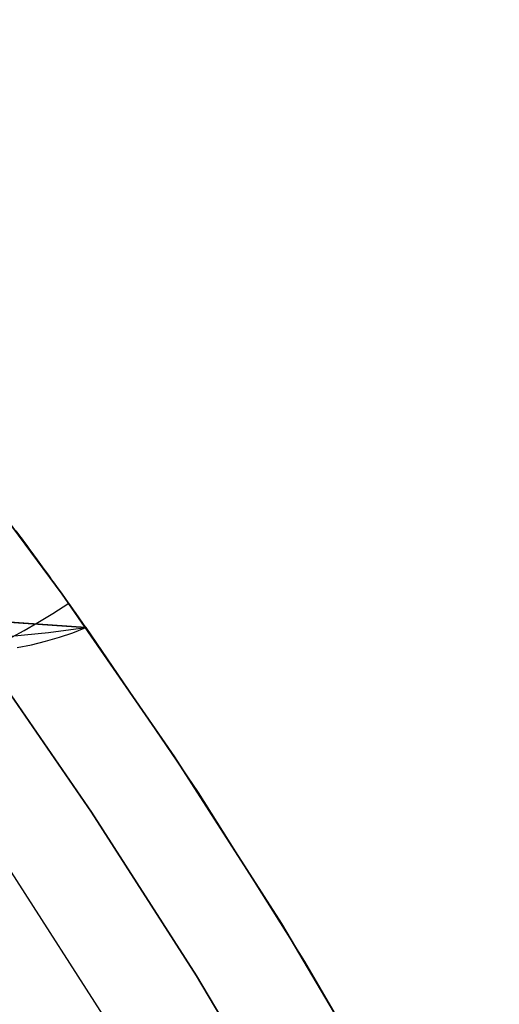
# Model space of a CAD drawing. Header units: millimetres. Extents: x -58 to 58, y -58 to 58.
# Tile 94 of 95: x 46.32 to 51.13, y 29.36 to 39.24. Entities that reach past the tile are written whole.
import ezdxf

# ---------------------------------------------------------------- set-up
doc = ezdxf.new("R2010")
doc.units = ezdxf.units.MM
doc.header["$MEASUREMENT"] = 0
doc.layers.add('Predefinito', color=5, linetype='Continuous')

msp = doc.modelspace()

# ---------------------------------------------------------------- linework, layer by layer
at = {"layer": 'Predefinito'}
for points in [[(49.9611, 28.463), (48.9489, 30.1705), (47.8783, 31.8421), (46.7507, 33.4757), (45.5674, 35.0694), (44.3298, 36.6213), (43.0394, 38.1296), (41.6976, 39.5924), (40.3062, 41.008), (38.8668, 42.3748), (37.381, 43.6911), (35.8507, 44.9553), (34.2776, 46.1659), (32.6637, 47.3216), (31.0109, 48.4208), (29.3211, 49.4623), (27.5964, 50.4449), (25.8388, 51.3674), (24.0504, 52.2286), (22.2333, 53.0276), (20.3898, 53.7634), (18.5219, 54.4352)], [(18.5219, 54.4352), (20.3898, 53.7634), (22.2333, 53.0276), (24.0504, 52.2286), (25.8388, 51.3674), (27.5964, 50.4449), (29.3211, 49.4623), (31.0109, 48.4208), (32.6637, 47.3216), (34.2776, 46.1659), (35.8507, 44.9553), (37.381, 43.6911), (38.8668, 42.3748), (40.3062, 41.008), (41.6976, 39.5924), (43.0394, 38.1296), (44.3298, 36.6213), (45.5674, 35.0694), (46.7507, 33.4757), (47.8783, 31.8421), (48.9489, 30.1705), (49.9611, 28.463)], [(20.0352, 52.8284), (21.8467, 52.1054), (23.6321, 51.3203), (25.3894, 50.474), (27.1165, 49.5676), (28.8112, 48.6021), (30.4716, 47.5787), (32.0957, 46.4986), (33.6815, 45.3631), (35.2272, 44.1735), (36.7309, 42.9313), (38.1908, 41.6379), (39.6052, 40.2949), (40.9725, 38.9038), (42.2909, 37.4664), (43.5589, 35.9844), (44.7749, 34.4595), (45.9377, 32.8935), (47.0457, 31.2883), (48.0976, 29.6458), (49.0922, 27.968)], [(49.0922, 27.968), (48.0976, 29.6458), (47.0457, 31.2883), (45.9377, 32.8935), (44.7749, 34.4595), (43.5589, 35.9844), (42.2909, 37.4664), (40.9725, 38.9038), (39.6052, 40.2949), (38.1908, 41.6379), (36.7309, 42.9313), (35.2272, 44.1735), (33.6815, 45.3631), (32.0957, 46.4986), (30.4716, 47.5787), (28.8112, 48.6021), (27.1165, 49.5676), (25.3894, 50.474), (23.6321, 51.3203), (21.8467, 52.1054), (20.0352, 52.8284)], [(47.2463, 29.1211), (46.213, 30.7345), (45.1246, 32.3113), (43.9825, 33.8496), (42.7879, 35.3475), (41.5423, 36.8033), (40.2473, 38.2153), (38.9043, 39.5817), (37.5149, 40.9009), (36.0808, 42.1714), (34.6037, 43.3916), (33.0854, 44.5602), (31.5276, 45.6756), (29.9323, 46.7366), (28.3013, 47.7419), (26.6365, 48.6903), (24.9401, 49.5807), (23.2139, 50.412), (21.46, 51.1832), (19.6806, 51.8934)], [(36.1049, 34.7498), (36.9218, 34.5243), (37.7449, 34.3236), (38.5733, 34.1447), (39.4059, 33.9852), (40.2418, 33.8429), (41.92, 33.6024), (43.6039, 33.411), (45.297, 33.2589), (46.9894, 33.1398)], [(36.1049, 34.7498), (36.9218, 34.5243), (37.7449, 34.3236), (38.5733, 34.1447), (39.4059, 33.9852), (40.2418, 33.8429), (41.92, 33.6024), (43.6039, 33.411), (45.297, 33.2589), (46.9894, 33.1398)], [(36.5705, 34.6179), (37.0837, 34.4828), (37.6189, 34.3527), (38.1772, 34.2276), (39.3661, 33.9924), (40.6576, 33.778), (42.0586, 33.585), (43.5762, 33.4138), (45.2174, 33.2652), (46.9894, 33.1398)], [(46.9894, 33.1398), (45.2174, 33.2652), (43.5762, 33.4138), (42.0586, 33.585), (40.6576, 33.778), (39.3661, 33.9924), (38.1772, 34.2276), (37.6189, 34.3527), (37.0837, 34.4828), (36.5705, 34.6179)], [(46.9894, 33.1398), (48.1143, 31.4843), (49.181, 29.7906), (50.188, 28.0609), (51.1342, 26.2972)]]:
    msp.add_lwpolyline(points, dxfattribs=at)
at = {"layer": 'Predefinito', "extrusion": (1, 0, 0)}
for points in [[(33.1398, 35), (33.1398, 60)], [(33.1398, 60), (33.1398, 319.9998)], [(33.1398, 319.9998), (33.1398, 345)]]:
    msp.add_lwpolyline(points, dxfattribs=at)
at = {"layer": 'Predefinito'}
for points in [[(36.3385, 34.7833, 330.7867), (37.1527, 34.5025, 330.7525), (37.9764, 34.2446, 330.7136), (38.8092, 34.0071, 330.6713), (39.6505, 33.7881, 330.6221), (40.0734, 33.6857, 330.5879), (40.4973, 33.5883, 330.5426), (40.9218, 33.4961, 330.4834), (41.3461, 33.4098, 330.4103), (41.7695, 33.3301, 330.324), (42.1913, 33.2576, 330.2253), (42.6107, 33.1931, 330.115), (43.0276, 33.137, 329.9937), (43.4417, 33.09, 329.8619), (43.8527, 33.0525, 329.7202), (44.2604, 33.025, 329.5693), (44.6643, 33.0079, 329.41), (45.0641, 33.0018, 329.2432), (45.4592, 33.0071, 329.0698), (45.8493, 33.024, 328.8909), (46.2344, 33.0522, 328.7076), (46.6144, 33.091, 328.5213), (46.9894, 33.1398, 328.3333)], [(36.3385, 34.7833, 49.2133), (37.1527, 34.5025, 49.2475), (37.9764, 34.2446, 49.2864), (38.8092, 34.0071, 49.3287), (39.6505, 33.7881, 49.3779), (40.0734, 33.6857, 49.4121), (40.4973, 33.5883, 49.4574), (40.9218, 33.4961, 49.5166), (41.3461, 33.4098, 49.5897), (41.7695, 33.3301, 49.676), (42.1913, 33.2576, 49.7747), (42.6107, 33.1931, 49.885), (43.0276, 33.137, 50.0063), (43.4417, 33.09, 50.1381), (43.8527, 33.0525, 50.2798), (44.2604, 33.025, 50.4307), (44.6643, 33.0079, 50.59), (45.0641, 33.0018, 50.7568), (45.4592, 33.0071, 50.9302), (45.8493, 33.024, 51.1091), (46.2344, 33.0522, 51.2924), (46.6144, 33.091, 51.4787), (46.9894, 33.1398, 51.6667)], [(46.9894, 33.1398, 345), (46.9879, 33.1419, 345.1618), (46.9834, 33.1484, 345.3236), (46.9758, 33.1592, 345.4854), (46.965, 33.1743, 345.6472), (46.9512, 33.194, 345.809), (46.9341, 33.2181, 345.9707), (46.9139, 33.2467, 346.1325), (46.8904, 33.2798, 346.2943), (46.8635, 33.3176, 346.456), (46.8331, 33.3603, 346.6177), (46.8165, 33.3836, 346.6986), (46.799, 33.4081, 346.7794), (46.7805, 33.434, 346.8602), (46.761, 33.4612, 346.9411), (46.7406, 33.4898, 347.0219), (46.7191, 33.5198, 347.1028), (46.6966, 33.5511, 347.1836), (46.673, 33.5839, 347.2645), (46.6483, 33.6183, 347.3453), (46.6224, 33.6541, 347.4262), (46.5954, 33.6916, 347.507), (46.5671, 33.7306, 347.5878), (46.5375, 33.7714, 347.6687), (46.5066, 33.8139, 347.7496), (46.4744, 33.8583, 347.8305), (46.4406, 33.9045, 347.9113), (46.4054, 33.9528, 347.9922), (46.3685, 34.0031, 348.0731), (46.3301, 34.0555, 348.1539), (46.2898, 34.1101, 348.2348)], [(46.9894, 33.1398, 35), (46.9887, 33.1407, 34.8921), (46.9867, 33.1437, 34.7841), (46.9833, 33.1485, 34.6762), (46.9785, 33.1553, 34.5683), (46.9724, 33.164, 34.4605), (46.9649, 33.1746, 34.3529), (46.9561, 33.1871, 34.2456), (46.9459, 33.2015, 34.1386), (46.9344, 33.2178, 34.0319), (46.9215, 33.236, 33.9257), (46.9073, 33.256, 33.8199), (46.8918, 33.2779, 33.7147), (46.8749, 33.3016, 33.6101), (46.8567, 33.3272, 33.5062), (46.8372, 33.3546, 33.403), (46.8163, 33.3839, 33.3006), (46.7942, 33.415, 33.1991), (46.7707, 33.4478, 33.0984), (46.7459, 33.4824, 32.9987), (46.7198, 33.5188, 32.9), (46.6925, 33.5569, 32.8023), (46.6639, 33.5967, 32.7056), (46.634, 33.6381, 32.6101), (46.6029, 33.6812, 32.5157), (46.5706, 33.7259, 32.4225), (46.537, 33.7721, 32.3305), (46.5023, 33.82, 32.2398), (46.4663, 33.8694, 32.1504), (46.4292, 33.9202, 32.0624), (46.3909, 33.9726, 31.9758), (46.3514, 34.0264, 31.8906), (46.3108, 34.0817, 31.8069)], [(45.297, 33.2589, 319.9993), (45.6061, 32.8927, 333.5926), (45.7139, 32.8738, 335.8458), (45.8529, 32.8892, 338.0908), (46.0289, 32.9449, 340.3216), (46.2459, 33.044, 342.5169), (46.3708, 33.1108, 343.5932), (46.5072, 33.1895, 344.6512), (46.6556, 33.2804, 345.6876), (46.8163, 33.3839, 346.6994)], [(45.297, 33.2589, 60), (45.6061, 32.8927, 46.4074), (45.7139, 32.8738, 44.1542), (45.8529, 32.8892, 41.9092), (46.0289, 32.9449, 39.6784), (46.2459, 33.044, 37.4831), (46.3708, 33.1108, 36.4068), (46.5072, 33.1895, 35.3488), (46.6556, 33.2804, 34.3124), (46.8163, 33.3839, 33.3006)], [(46.3005, 32.9397, 337.5684), (46.444, 32.9681, 337.3903), (46.5846, 33.0022, 337.2108), (46.7224, 33.0422, 337.0301), (46.8574, 33.0881, 336.8486), (46.9894, 33.1398, 336.6667)], [(46.3005, 32.9397, 42.4316), (46.444, 32.9681, 42.6097), (46.5846, 33.0022, 42.7892), (46.7224, 33.0422, 42.9699), (46.8574, 33.0881, 43.1514), (46.9894, 33.1398, 43.3333)]]:
    msp.add_polyline3d(points, dxfattribs=at)

doc.saveas('drawing.dxf')
